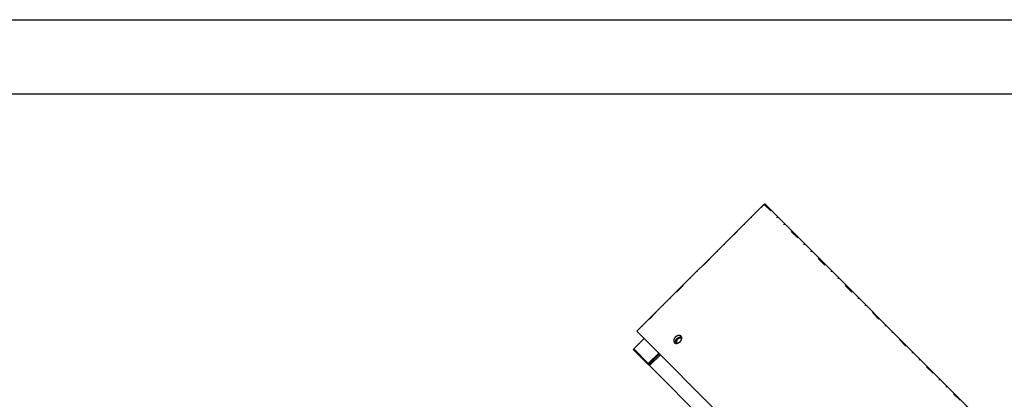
# Model space of a CAD drawing. Header units: millimetres. Extents: x 0 to 2382, y 0 to 1682.
# Tile 19 of 20: x 1871 to 2190, y 1559 to 1682. Entities that reach past the tile are written whole.
import ezdxf

# ---------------------------------------------------------------- set-up
doc = ezdxf.new("R2010")
doc.units = ezdxf.units.MM
doc.linetypes.add('DASHEDBIDOT', pattern=[12.4, 3, -3, 0.2, -3, 0.2, -3])
doc.layers.add('Layer0000', color=7, linetype='Continuous', lineweight=25)

# ---------------------------------------------------------------- blocks, each defined once
blk = doc.blocks.new('ata-Border-A0-002')
at = {"color": 253, "ltscale": 0.5}
blk.add_line((0, 841), (1189, 841), dxfattribs=at)
blk.add_line((10, 829), (1179, 829))

msp = doc.modelspace()

# ---------------------------------------------------------------- linework, layer by layer
at = {"layer": 'Layer0000', "color": 7, "linetype": 'Continuous', "lineweight": 25}
for p, q in [((2112.3833596, 1622.2226353), (2071.1943896, 1581.0336653)), ((2112.7369129, 1622.2226353), (2239.9869129, 1494.9726353)), ((2071.2461662, 1580.9818886), (2071.1943896, 1581.0336653)), ((2071.2461662, 1580.9818886), (2136.5441803, 1515.6838746)), ((2070.137409, 1575.3731314), (2073.4961662, 1578.7318886)), ((2070.0856323, 1575.0713547), (2070.137409, 1575.3731314)), ((2070.0856323, 1575.0713547), (2074.8356323, 1570.3213547)), ((2070.137409, 1575.3731314), (2074.887409, 1570.6231314)), ((2074.887409, 1570.6231314), (2078.2461662, 1573.9818886)), ((2075.137409, 1570.3731314), (2078.4961662, 1573.7318886)), ((2075.2522874, 1569.9046997), (2078.7878213, 1573.4402336)), ((2074.8356323, 1570.3213547), (2074.887409, 1570.6231314)), ((2075.137409, 1570.3731314), (2074.8356323, 1570.3213547)), ((2075.2522874, 1569.9046997), (2074.8356323, 1570.3213547)), ((2074.887409, 1570.6231314), (2075.137409, 1570.3731314)), ((2075.4290641, 1570.0814764), (2075.137409, 1570.3731314)), ((2127.2522874, 1517.9046997), (2075.2522874, 1569.9046997))]:
    msp.add_line(p, q, dxfattribs=at)
at = {"layer": 'Layer0000', "color": 251, "linetype": 'DASHEDBIDOT', "lineweight": 18}
for p, q in [((2112.4351363, 1622.1708586), (2071.2461662, 1580.9818886)), ((2112.3833596, 1622.2226353), (2112.4351363, 1622.1708586)), ((2112.4351363, 1622.1708586), (2239.6851363, 1494.9208586))]:
    msp.add_line(p, q, dxfattribs=at)
at = {"layer": 'Layer0000', "color": 7, "linetype": 'Continuous', "lineweight": 25}
for centre, radius, start, end in [((2112.5601363, 1622.0458586), 0.25, 45.000005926, 135.004309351), ((2084.5540356, 1577.5397937), 0.526156, 225.002749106, 230.690882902), ((2085.2948629, 1578.280621), 0.526156, 39.309117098, 44.997250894)]:
    msp.add_arc(centre, radius, start, end, dxfattribs=at)
at = {"layer": 'Layer0000', "color": 251, "linetype": 'DASHEDBIDOT', "lineweight": 18}
msp.add_rational_spline([(2112.4351363, 1622.1708586), (2112.6119129, 1622.3476353), (2112.7369129, 1622.2226353)], [1, 0.707106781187, 1], degree=2, dxfattribs=at)
at = {"layer": 'Layer0000', "color": 7, "linetype": 'Continuous', "lineweight": 25}
for points, weights, knots in [([(2085.4851273, 1579.4708497), (2084.7351273, 1580.2208497), (2083.6744671, 1579.1601895), (2082.6138069, 1578.0995293), (2083.3638069, 1577.3495293)], [1, 0.707106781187, 1, 0.707106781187, 1], [0.5, 0.5, 0.5, 0.75, 0.75, 1, 1, 1]), ([(2083.3638069, 1577.3495293), (2084.1138069, 1576.5995293), (2085.1744671, 1577.6601895), (2086.2351273, 1578.7208497), (2085.4851273, 1579.4708497)], [1, 0.707106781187, 1, 0.707106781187, 1], [0, 0, 0, 0.25, 0.25, 0.5, 0.5, 0.5]), ([(2083.6744671, 1577.1601895), (2083.4244671, 1577.9101895), (2084.1744671, 1578.6601895), (2084.9244671, 1579.4101895), (2085.6744671, 1579.1601895)], [0.897358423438, 0.773459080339, 1, 0.773459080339, 0.897358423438], [0.05663522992, 0.05663522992, 0.05663522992, 0.25, 0.25, 0.44336477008, 0.44336477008, 0.44336477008])]:
    msp.add_rational_spline(points, weights, degree=2, knots=knots, dxfattribs=at)
for points in [[(2084.3994671, 1578.4351895), (2083.657005, 1577.6927274), (2084.182005, 1577.1677274)], [(2085.6669292, 1578.6526516), (2085.1419292, 1579.1776516), (2084.3994671, 1578.4351895)]]:
    msp.add_rational_spline(points, [1, 0.707106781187, 1], degree=2, dxfattribs=at)

# ---------------------------------------------------------------- block references
at = {"xscale": 2, "yscale": 2, "zscale": 2}
msp.add_blockref('ata-Border-A0-002', (0, 0), dxfattribs=at)

doc.saveas('drawing.dxf')
